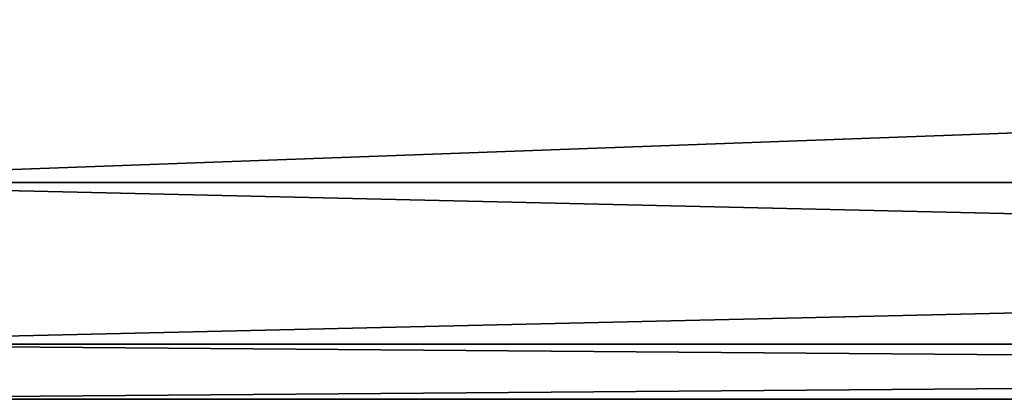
# Model space of a CAD drawing. Header units: metres. Extents: x -46 to 104, y -30 to 30.
# Tile 4 of 127: x -37.58 to -29.66, y -13 to -9.95. Entities that reach past the tile are written whole.
import ezdxf

# ---------------------------------------------------------------- set-up
doc = ezdxf.new("R2010")
doc.units = ezdxf.units.M
doc.layers.add('solid_122529', color=7, linetype='CONTINUOUS')

msp = doc.modelspace()

# ---------------------------------------------------------------- linework, layer by layer
at = {"layer": 'solid_122529'}
for points in [[(16, -9.192387, 9.192389), (-40.5, -9.192948, 9.191648), (-40.5, -11.257812, 6.50054)], [(16, -11.258329, 6.500001), (16, -9.192387, 9.192389), (-40.5, -11.257812, 6.50054)], [(16, -9.192387, -9.192389), (16, -11.258329, -6.500001), (-40.5, -9.192948, -9.191648)], [(16, -9.192387, 1109.192383), (-40.5, -9.192948, 1109.19165), (-40.5, -11.257812, 1106.500488)], [(16, -11.258329, 1106.5), (16, -9.192387, 1109.192383), (-40.5, -11.257812, 1106.500488)], [(16, -9.192387, 1090.807617), (16, -11.258329, 1093.5), (-40.5, -9.192948, 1090.80835)], [(16, -11.258329, -6.500001), (-40.5, -11.257812, -6.50054), (-40.5, -9.192948, -9.191648)], [(16, -11.258329, 1093.5), (-40.5, -11.257812, 1093.499512), (-40.5, -9.192948, 1090.80835)], [(16, -11.258329, 6.500001), (-40.5, -11.257812, 6.50054), (-40.5, -12.557177, 3.36404)], [(16, -12.557034, -3.364651), (-40.5, -12.557177, -3.36404), (-40.5, -11.257812, -6.50054)], [(16, -11.258329, -6.500001), (16, -12.557034, -3.364651), (-40.5, -11.257812, -6.50054)], [(16, -11.258329, 1106.5), (-40.5, -11.257812, 1106.500488), (-40.5, -12.557177, 1103.364014)], [(16, -12.557034, 1096.635376), (-40.5, -12.557177, 1096.635986), (-40.5, -11.257812, 1093.499512)], [(16, -11.258329, 1093.5), (16, -12.557034, 1096.635376), (-40.5, -11.257812, 1093.499512)], [(16, -12.557034, 3.364651), (16, -11.258329, 6.500001), (-40.5, -12.557177, 3.36404)], [(16, -12.557034, 1103.364624), (16, -11.258329, 1106.5), (-40.5, -12.557177, 1103.364014)], [(16, -12.557034, 3.364651), (-40.5, -12.557177, 3.36404), (-40.5, -12.999773)], [(16, -13, 0), (16, -12.557034, 3.364651), (-40.5, -12.999773)], [(16, -12.557034, -3.364651), (16, -13, 0), (-40.5, -12.557177, -3.36404)], [(16, -12.557034, 1103.364624), (-40.5, -12.557177, 1103.364014), (-40.5, -12.999773, 1100)], [(16, -13, 1100), (16, -12.557034, 1103.364624), (-40.5, -12.999773, 1100)], [(16, -12.557034, 1096.635376), (16, -13, 1100), (-40.5, -12.557177, 1096.635986)], [(16, -13, 0), (-40.5, -12.999773), (-40.5, -12.557177, -3.36404)], [(16, -13, 1100), (-40.5, -12.999773, 1100), (-40.5, -12.557177, 1096.635986)]]:
    msp.add_3dface(points, dxfattribs=at)

doc.saveas('drawing.dxf')
